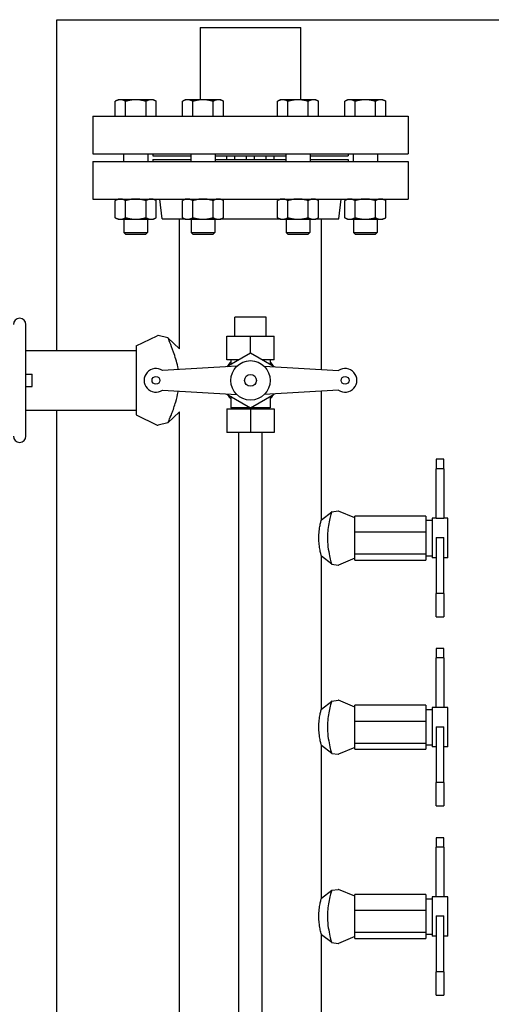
# Model space of a CAD drawing. Header units: inches. Extents: x 24 to 1128, y -94 to 748.
# Tile 61 of 256: x 278 to 293, y 259 to 291. Entities that reach past the tile are written whole.
import ezdxf

# ---------------------------------------------------------------- set-up
doc = ezdxf.new("R2010")
doc.units = ezdxf.units.IN
doc.header["$LTSCALE"] = 32
doc.header["$MEASUREMENT"] = 0
doc.layers.add('Visible (ANSI)', color=7, linetype='Continuous', lineweight=30)

msp = doc.modelspace()

# ---------------------------------------------------------------- linework, layer by layer
at = {"layer": 'Visible (ANSI)'}
for p, q in [((278.72145, 280.01287), (278.72145, 290.50037)), ((278.72145, 290.50037), (314.38348, 290.50037)), ((283.26302, 290.25037), (283.26302, 287.96187)), ((283.26302, 290.25037), (283.51302, 290.25037)), ((283.51302, 290.25037), (286.21302, 290.25037)), ((286.21302, 290.25037), (286.46302, 290.25037)), ((286.46302, 287.96187), (286.46302, 290.25037)), ((280.66043, 287.96187), (280.57342, 287.91163)), ((280.57342, 287.43787), (280.57342, 287.91163)), ((280.73579, 287.96187), (280.66043, 287.96187)), ((281.22293, 287.96187), (280.73579, 287.96187)), ((280.89817, 287.43787), (280.89817, 287.91163)), ((281.71007, 287.96187), (281.22293, 287.96187)), ((281.54769, 287.43787), (281.54769, 287.91163)), ((281.78543, 287.96187), (281.71007, 287.96187)), ((281.78543, 287.96187), (281.87245, 287.91163)), ((281.87245, 287.43787), (281.87245, 287.91163)), ((282.79275, 287.96187), (282.70573, 287.91163)), ((282.70573, 287.43787), (282.70573, 287.91163)), ((282.86811, 287.96187), (282.79275, 287.96187)), ((283.35525, 287.96187), (282.86811, 287.96187)), ((283.03049, 287.43787), (283.03049, 287.91163)), ((283.84239, 287.96187), (283.35525, 287.96187)), ((283.68001, 287.43787), (283.68001, 287.91163)), ((283.91775, 287.96187), (283.84239, 287.96187)), ((283.91775, 287.96187), (284.00477, 287.91163)), ((284.00477, 287.43787), (284.00477, 287.91163)), ((285.80829, 287.96187), (285.72127, 287.91163)), ((285.72127, 287.43787), (285.72127, 287.91163)), ((285.88365, 287.96187), (285.80829, 287.96187)), ((286.37079, 287.96187), (285.88365, 287.96187)), ((286.04603, 287.43787), (286.04603, 287.91163)), ((286.85793, 287.96187), (286.37079, 287.96187)), ((286.69555, 287.43787), (286.69555, 287.91163)), ((286.93329, 287.96187), (286.85793, 287.96187)), ((286.93329, 287.96187), (287.02031, 287.91163)), ((287.02031, 287.43787), (287.02031, 287.91163)), ((287.9406, 287.96187), (287.85359, 287.91163)), ((287.85359, 287.43787), (287.85359, 287.91163)), ((288.01597, 287.96187), (287.9406, 287.96187)), ((288.5031, 287.96187), (288.01597, 287.96187)), ((288.17835, 287.43787), (288.17835, 287.91163)), ((288.99024, 287.96187), (288.5031, 287.96187)), ((288.82786, 287.43787), (288.82786, 287.91163)), ((289.0656, 287.96187), (288.99024, 287.96187)), ((289.0656, 287.96187), (289.15262, 287.91163)), ((289.15262, 287.43787), (289.15262, 287.91163)), ((279.86302, 287.43787), (279.86302, 286.24787)), ((279.86302, 287.43787), (289.86302, 287.43787)), ((289.86302, 287.43787), (289.86302, 286.24787)), ((279.86302, 286.24787), (289.86302, 286.24787)), ((280.83893, 286.24787), (280.83893, 286.00287)), ((281.60693, 286.24787), (281.60693, 286.00287)), ((281.76802, 286.24787), (281.76802, 286.18787)), ((281.76802, 286.18787), (282.97125, 286.18787)), ((281.76802, 286.06287), (281.76802, 286.00287)), ((281.76802, 286.06287), (282.97125, 286.06287)), ((282.97125, 286.24787), (282.97125, 286.00287)), ((283.73925, 286.24787), (283.73925, 286.00287)), ((283.73925, 286.18787), (285.98679, 286.18787)), ((283.73925, 286.06287), (285.98679, 286.06287)), ((284.11302, 286.06287), (284.11302, 286.18787)), ((284.36302, 286.06287), (284.36302, 286.18787)), ((284.73802, 286.06287), (284.73802, 286.18787)), ((284.98802, 286.06287), (284.98802, 286.18787)), ((285.36302, 286.06287), (285.36302, 286.18787)), ((285.61302, 286.06287), (285.61302, 286.18787)), ((285.98679, 286.24787), (285.98679, 286.00287)), ((286.75479, 286.24787), (286.75479, 286.00287)), ((286.75479, 286.18787), (287.95802, 286.18787)), ((286.75479, 286.06287), (287.95802, 286.06287)), ((287.95802, 286.24787), (287.95802, 286.18787)), ((287.95802, 286.06287), (287.95802, 286.00287)), ((288.1191, 286.24787), (288.1191, 286.00287)), ((288.8871, 286.24787), (288.8871, 286.00287)), ((279.86302, 286.00287), (279.86302, 284.81287)), ((279.86302, 286.00287), (289.86302, 286.00287)), ((289.86302, 286.00287), (289.86302, 284.81287)), ((279.86302, 284.81287), (289.86302, 284.81287)), ((280.66043, 284.81287), (280.57342, 284.76263)), ((280.57342, 284.22212), (280.57342, 284.76263)), ((280.89817, 284.22212), (280.89817, 284.76263)), ((281.54769, 284.22212), (281.54769, 284.76263)), ((281.78543, 284.81287), (281.87245, 284.76263)), ((281.87245, 284.22212), (281.87245, 284.76263)), ((282.06537, 284.18287), (281.98802, 284.81287)), ((282.79275, 284.81287), (282.70573, 284.76263)), ((282.70573, 284.22212), (282.70573, 284.76263)), ((283.03049, 284.22212), (283.03049, 284.76263)), ((283.68001, 284.22212), (283.68001, 284.76263)), ((283.91775, 284.81287), (284.00477, 284.76263)), ((284.00477, 284.22212), (284.00477, 284.76263)), ((285.80829, 284.81287), (285.72127, 284.76263)), ((285.72127, 284.22212), (285.72127, 284.76263)), ((286.04603, 284.22212), (286.04603, 284.76263)), ((286.69555, 284.22212), (286.69555, 284.76263)), ((286.93329, 284.81287), (287.02031, 284.76263)), ((287.02031, 284.22212), (287.02031, 284.76263)), ((287.66067, 284.18287), (287.73802, 284.81287)), ((287.9406, 284.81287), (287.85359, 284.76263)), ((287.85359, 284.22212), (287.85359, 284.76263)), ((288.17835, 284.22212), (288.17835, 284.76263)), ((288.82786, 284.22212), (288.82786, 284.76263)), ((289.0656, 284.81287), (289.15262, 284.76263)), ((289.15262, 284.22212), (289.15262, 284.76263)), ((280.66043, 284.17187), (280.57342, 284.22212)), ((280.66043, 284.17187), (280.73579, 284.17187)), ((280.73579, 284.17187), (281.22293, 284.17187)), ((280.84793, 284.17187), (280.84793, 283.74737)), ((281.22293, 284.17187), (281.71007, 284.17187)), ((281.59793, 284.17187), (281.59793, 283.74737)), ((281.71007, 284.17187), (281.78543, 284.17187)), ((281.78543, 284.17187), (281.87245, 284.22212)), ((282.06537, 284.18287), (282.77369, 284.18287)), ((282.61302, 280.06287), (282.61302, 284.18287)), ((282.79275, 284.17187), (282.70573, 284.22212)), ((282.79275, 284.17187), (282.86811, 284.17187)), ((282.86811, 284.17187), (283.35525, 284.17187)), ((282.98025, 284.17187), (282.98025, 283.74737)), ((283.35525, 284.17187), (283.84239, 284.17187)), ((283.73025, 284.17187), (283.73025, 283.74737)), ((283.84239, 284.17187), (283.91775, 284.17187)), ((283.91775, 284.17187), (284.00477, 284.22212)), ((283.9368, 284.18287), (285.78924, 284.18287)), ((285.80829, 284.17187), (285.72127, 284.22212)), ((285.80829, 284.17187), (285.88365, 284.17187)), ((285.88365, 284.17187), (286.37079, 284.17187)), ((285.99579, 284.17187), (285.99579, 283.74737)), ((286.37079, 284.17187), (286.85793, 284.17187)), ((286.74579, 284.17187), (286.74579, 283.74737)), ((286.85793, 284.17187), (286.93329, 284.17187)), ((286.93329, 284.17187), (287.02031, 284.22212)), ((286.95234, 284.18287), (287.66067, 284.18287)), ((287.11302, 279.40812), (287.11302, 284.18287)), ((287.9406, 284.17187), (287.85359, 284.22212)), ((287.9406, 284.17187), (288.01597, 284.17187)), ((288.01597, 284.17187), (288.5031, 284.17187)), ((288.1281, 284.17187), (288.1281, 283.74737)), ((288.5031, 284.17187), (288.99024, 284.17187)), ((288.8781, 284.17187), (288.8781, 283.74737)), ((288.99024, 284.17187), (289.0656, 284.17187)), ((289.0656, 284.17187), (289.15262, 284.22212)), ((280.90928, 283.68787), (280.84793, 283.74737)), ((280.84793, 283.74737), (281.59793, 283.74737)), ((281.53659, 283.68787), (280.90928, 283.68787)), ((281.53659, 283.68787), (281.59793, 283.74737)), ((283.04159, 283.68787), (282.98025, 283.74737)), ((282.98025, 283.74737), (283.73025, 283.74737)), ((283.6689, 283.68787), (283.04159, 283.68787)), ((283.6689, 283.68787), (283.73025, 283.74737)), ((286.05714, 283.68787), (285.99579, 283.74737)), ((285.99579, 283.74737), (286.74579, 283.74737)), ((286.68445, 283.68787), (286.05714, 283.68787)), ((286.68445, 283.68787), (286.74579, 283.74737)), ((288.18945, 283.68787), (288.1281, 283.74737)), ((288.1281, 283.74737), (288.8781, 283.74737)), ((288.81676, 283.68787), (288.18945, 283.68787)), ((288.81676, 283.68787), (288.8781, 283.74737)), ((284.36302, 280.46287), (284.36302, 281.06287)), ((285.36302, 281.06287), (284.36302, 281.06287)), ((285.36302, 280.46287), (285.36302, 281.06287)), ((277.73704, 277.29122), (277.73704, 280.83453)), ((281.23802, 280.15787), (281.90071, 280.47906)), ((282.24458, 280.41063), (281.93865, 280.48321)), ((282.24458, 280.41063), (282.61302, 280.06287)), ((284.11302, 280.46287), (284.86302, 280.46287)), ((284.11302, 279.71287), (284.11302, 280.46287)), ((284.86302, 279.9289), (284.86302, 280.46287)), ((284.86302, 280.46287), (285.61302, 280.46287)), ((285.61302, 279.71287), (285.61302, 280.46287)), ((281.23802, 280.15787), (281.23802, 277.96787)), ((277.73704, 280.01287), (281.23802, 280.01287)), ((284.86302, 279.9289), (284.11516, 279.49712)), ((285.61088, 279.49712), (284.86302, 279.9289)), ((284.43247, 279.51592), (282.06948, 279.37592)), ((284.48885, 279.71287), (284.11302, 279.71287)), ((284.23802, 279.71287), (284.23802, 279.56806)), ((285.61302, 279.71287), (285.23719, 279.71287)), ((285.29357, 279.51592), (287.65655, 279.37592)), ((285.48802, 279.71287), (285.48802, 279.56806)), ((277.73704, 279.25973), (277.93389, 279.25973)), ((277.93389, 278.86602), (277.93389, 279.25973)), ((277.73704, 278.86602), (277.93389, 278.86602)), ((282.06948, 278.74983), (284.43247, 278.60983)), ((284.11516, 278.62863), (284.86302, 278.19685)), ((284.23802, 278.55769), (284.23802, 278.18787)), ((284.86302, 278.19685), (285.61088, 278.62863)), ((287.65655, 278.74983), (285.29357, 278.60983)), ((285.48802, 278.55769), (285.48802, 278.18787)), ((287.11302, 274.641), (287.11302, 278.71763)), ((277.73704, 278.11287), (281.23802, 278.11287)), ((278.72145, 258.01287), (278.72145, 278.11287)), ((281.23802, 277.96787), (281.90071, 277.64669)), ((282.61302, 278.06287), (282.24458, 277.71512)), ((282.61302, 258.06287), (282.61302, 278.06287)), ((284.11302, 278.16287), (284.11302, 277.41287)), ((284.11302, 278.16287), (284.86302, 278.16287)), ((285.48802, 278.18787), (284.23802, 278.18787)), ((284.30052, 278.16287), (284.30052, 278.18787)), ((284.86302, 278.16287), (284.86302, 277.41287)), ((284.86302, 278.16287), (285.61302, 278.16287)), ((285.42552, 278.16287), (285.42552, 278.18787)), ((285.61302, 278.16287), (285.61302, 277.41287)), ((282.24458, 277.71512), (281.93865, 277.64254)), ((284.86302, 277.41287), (284.11302, 277.41287)), ((284.48802, 258.71287), (284.48802, 277.41287)), ((285.61302, 277.41287), (284.86302, 277.41287)), ((285.23802, 258.71287), (285.23802, 277.41287)), ((291.00052, 276.55919), (290.75052, 276.55919)), ((290.75052, 276.55919), (290.75052, 276.25956)), ((291.00052, 276.25956), (291.00052, 276.55919)), ((291.00052, 276.25956), (290.75052, 276.25956)), ((290.75052, 274.68767), (290.75052, 276.25956)), ((291.00052, 276.25956), (291.00052, 274.68767)), ((287.11302, 274.641), (287.43795, 274.89395)), ((287.43795, 274.89395), (287.63954, 274.92192)), ((288.17552, 274.70087), (287.65764, 274.91954)), ((288.17552, 274.59542), (288.17552, 274.75997)), ((290.42552, 274.75997), (288.17552, 274.75997)), ((288.17552, 274.41421), (288.17552, 274.59542)), ((290.42552, 274.75997), (290.42552, 274.24966)), ((290.42552, 274.62537), (290.62552, 274.62537)), ((290.75052, 274.68787), (290.62552, 274.68787)), ((290.62552, 274.68787), (290.62552, 273.43787)), ((291.00052, 274.68767), (290.75052, 274.68767)), ((291.12552, 274.68787), (291.00052, 274.68787)), ((291.12552, 273.43787), (291.12552, 274.68787)), ((288.17552, 274.24966), (288.17552, 274.41421)), ((288.17552, 274.02488), (288.17552, 274.24966)), ((290.42552, 274.24966), (288.17552, 274.24966)), ((290.42552, 274.24966), (290.42552, 273.55256)), ((288.17552, 273.77734), (288.17552, 274.02488)), ((290.75052, 274.07878), (291.00052, 274.07878)), ((290.75052, 274.07878), (290.75052, 272.3089)), ((291.00052, 272.3089), (291.00052, 274.07878)), ((288.17552, 273.55256), (288.17552, 273.77734)), ((288.17552, 273.49234), (288.17552, 273.55256)), ((290.42552, 273.55256), (288.17552, 273.55256)), ((290.42552, 273.55256), (290.42552, 273.36578)), ((287.11302, 268.641), (287.11302, 273.48475)), ((287.43795, 273.2318), (287.11302, 273.48475)), ((287.43795, 273.2318), (287.63954, 273.20383)), ((288.17552, 273.42487), (287.65764, 273.20621)), ((288.17552, 273.42601), (288.17552, 273.49234)), ((288.17552, 273.36578), (288.17552, 273.42601)), ((288.17552, 273.36578), (290.42552, 273.36578)), ((290.42552, 273.50037), (290.62552, 273.50037)), ((290.75052, 273.43787), (290.62552, 273.43787)), ((291.12552, 273.43787), (291.00052, 273.43787)), ((291.00052, 272.3089), (290.75052, 272.3089)), ((290.75052, 271.56655), (290.75052, 272.3089)), ((291.00052, 272.3089), (291.00052, 271.56655)), ((290.75052, 271.56655), (291.00052, 271.56655)), ((291.00052, 270.55919), (290.75052, 270.55919)), ((290.75052, 270.55919), (290.75052, 270.25956)), ((291.00052, 270.25956), (291.00052, 270.55919)), ((291.00052, 270.25956), (290.75052, 270.25956)), ((290.75052, 268.68767), (290.75052, 270.25956)), ((291.00052, 270.25956), (291.00052, 268.68767)), ((287.11302, 268.641), (287.43795, 268.89395)), ((287.43795, 268.89395), (287.63954, 268.92192)), ((288.17552, 268.70087), (287.65764, 268.91954)), ((288.17552, 268.59542), (288.17552, 268.75997)), ((290.42552, 268.75997), (288.17552, 268.75997)), ((288.17552, 268.41421), (288.17552, 268.59542)), ((290.42552, 268.75997), (290.42552, 268.24966)), ((290.42552, 268.62537), (290.62552, 268.62537)), ((290.75052, 268.68787), (290.62552, 268.68787)), ((290.62552, 268.68787), (290.62552, 267.43787)), ((291.00052, 268.68767), (290.75052, 268.68767)), ((291.12552, 268.68787), (291.00052, 268.68787)), ((291.12552, 267.43787), (291.12552, 268.68787)), ((288.17552, 268.24966), (288.17552, 268.41421)), ((288.17552, 268.02488), (288.17552, 268.24966)), ((290.42552, 268.24966), (288.17552, 268.24966)), ((290.42552, 268.24966), (290.42552, 267.55256)), ((288.17552, 267.77734), (288.17552, 268.02488)), ((290.75052, 268.07878), (291.00052, 268.07878)), ((290.75052, 268.07878), (290.75052, 266.3089)), ((291.00052, 266.3089), (291.00052, 268.07878)), ((288.17552, 267.55256), (288.17552, 267.77734)), ((287.11302, 262.641), (287.11302, 267.48475)), ((287.43795, 267.2318), (287.11302, 267.48475)), ((288.17552, 267.42487), (287.65764, 267.20621)), ((288.17552, 267.49234), (288.17552, 267.55256)), ((290.42552, 267.55256), (288.17552, 267.55256)), ((288.17552, 267.42601), (288.17552, 267.49234)), ((288.17552, 267.36578), (288.17552, 267.42601)), ((288.17552, 267.36578), (290.42552, 267.36578)), ((290.42552, 267.55256), (290.42552, 267.36578)), ((290.42552, 267.50037), (290.62552, 267.50037)), ((290.75052, 267.43787), (290.62552, 267.43787)), ((291.12552, 267.43787), (291.00052, 267.43787)), ((287.43795, 267.2318), (287.63954, 267.20383)), ((291.00052, 266.3089), (290.75052, 266.3089)), ((290.75052, 265.56655), (290.75052, 266.3089)), ((291.00052, 266.3089), (291.00052, 265.56655)), ((290.75052, 265.56655), (291.00052, 265.56655)), ((291.00052, 264.55919), (290.75052, 264.55919)), ((290.75052, 264.55919), (290.75052, 264.25956)), ((291.00052, 264.25956), (291.00052, 264.55919)), ((291.00052, 264.25956), (290.75052, 264.25956)), ((290.75052, 262.68767), (290.75052, 264.25956)), ((291.00052, 264.25956), (291.00052, 262.68767)), ((287.43795, 262.89395), (287.63954, 262.92192)), ((288.17552, 262.70087), (287.65764, 262.91954)), ((287.11302, 262.641), (287.43795, 262.89395)), ((288.17552, 262.59542), (288.17552, 262.75997)), ((290.42552, 262.75997), (288.17552, 262.75997)), ((288.17552, 262.41421), (288.17552, 262.59542)), ((290.42552, 262.75997), (290.42552, 262.24966)), ((290.42552, 262.62537), (290.62552, 262.62537)), ((290.75052, 262.68787), (290.62552, 262.68787)), ((290.62552, 262.68787), (290.62552, 261.43787)), ((291.00052, 262.68767), (290.75052, 262.68767)), ((291.12552, 262.68787), (291.00052, 262.68787)), ((291.12552, 261.43787), (291.12552, 262.68787)), ((288.17552, 262.24966), (288.17552, 262.41421)), ((288.17552, 262.02488), (288.17552, 262.24966)), ((290.42552, 262.24966), (288.17552, 262.24966)), ((288.17552, 261.77734), (288.17552, 262.02488)), ((290.42552, 262.24966), (290.42552, 261.55256)), ((290.75052, 262.07878), (291.00052, 262.07878)), ((290.75052, 262.07878), (290.75052, 260.3089)), ((291.00052, 260.3089), (291.00052, 262.07878)), ((288.17552, 261.55256), (288.17552, 261.77734)), ((287.11302, 257.40812), (287.11302, 261.48475)), ((287.43795, 261.2318), (287.11302, 261.48475)), ((288.17552, 261.42487), (287.65764, 261.20621)), ((288.17552, 261.49234), (288.17552, 261.55256)), ((290.42552, 261.55256), (288.17552, 261.55256)), ((288.17552, 261.42601), (288.17552, 261.49234)), ((288.17552, 261.36578), (288.17552, 261.42601)), ((288.17552, 261.36578), (290.42552, 261.36578)), ((290.42552, 261.55256), (290.42552, 261.36578)), ((290.42552, 261.50037), (290.62552, 261.50037)), ((290.75052, 261.43787), (290.62552, 261.43787)), ((291.12552, 261.43787), (291.00052, 261.43787)), ((287.43795, 261.2318), (287.63954, 261.20383)), ((291.00052, 260.3089), (290.75052, 260.3089)), ((290.75052, 259.56655), (290.75052, 260.3089)), ((291.00052, 260.3089), (291.00052, 259.56655)), ((290.75052, 259.56655), (291.00052, 259.56655))]:
    msp.add_line(p, q, dxfattribs=at)
for centre, radius in [((284.86302, 279.06287), 0.625), ((281.86302, 279.06287), 0.125), ((284.86302, 279.06287), 0.1875), ((287.86302, 279.06287), 0.125)]:
    msp.add_circle(centre, radius, dxfattribs=at)
for centre, radius, start, end in [((277.54018, 280.83453), 0.19685, 0, 180), ((281.92552, 280.42787), 0.05687, 76.65376, 115.857547), ((284.86302, 279.06287), 0.85937, 136.658242, 149.22287), ((284.86302, 279.06287), 0.85937, 30.77713, 43.341758), ((281.86302, 279.06287), 0.375, 56.593678, 303.406322), ((287.86302, 279.06287), 0.375, 236.593678, 123.406322), ((284.86302, 279.06287), 0.85937, 210.77713, 223.341758), ((284.86302, 279.06287), 0.85937, 316.658242, 329.22287), ((281.92552, 277.69787), 0.05687, 244.142453, 283.34624), ((277.54018, 277.29122), 0.19685, 180, 0), ((287.64427, 274.88787), 0.03437, 67.108707, 97.899912), ((287.64427, 273.23787), 0.03437, 262.100088, 292.891293), ((287.64427, 268.88787), 0.03437, 67.108707, 97.899912), ((287.64427, 267.23787), 0.03437, 262.100088, 292.891293), ((287.64427, 262.88787), 0.03437, 67.108707, 97.899912), ((287.64427, 261.23787), 0.03437, 262.100088, 292.891293)]:
    msp.add_arc(centre, radius, start, end, dxfattribs=at)
for points in [[(280.73579, 287.96187), (280.66043, 287.96187), (280.57342, 287.91163)], [(280.89817, 287.91163), (280.81116, 287.96187), (280.73579, 287.96187)], [(281.22293, 287.96187), (281.07221, 287.96187), (280.89817, 287.91163)], [(281.54769, 287.91163), (281.37366, 287.96187), (281.22293, 287.96187)], [(281.71007, 287.96187), (281.63471, 287.96187), (281.54769, 287.91163)], [(281.87245, 287.91163), (281.78543, 287.96187), (281.71007, 287.96187)], [(282.86811, 287.96187), (282.79275, 287.96187), (282.70573, 287.91163)], [(283.03049, 287.91163), (282.94347, 287.96187), (282.86811, 287.96187)], [(283.35525, 287.96187), (283.20453, 287.96187), (283.03049, 287.91163)], [(283.68001, 287.91163), (283.50597, 287.96187), (283.35525, 287.96187)], [(283.84239, 287.96187), (283.76703, 287.96187), (283.68001, 287.91163)], [(284.00477, 287.91163), (283.91775, 287.96187), (283.84239, 287.96187)], [(285.88365, 287.96187), (285.80829, 287.96187), (285.72127, 287.91163)], [(286.04603, 287.91163), (285.95901, 287.96187), (285.88365, 287.96187)], [(286.37079, 287.96187), (286.22007, 287.96187), (286.04603, 287.91163)], [(286.69555, 287.91163), (286.52151, 287.96187), (286.37079, 287.96187)], [(286.85793, 287.96187), (286.78257, 287.96187), (286.69555, 287.91163)], [(287.02031, 287.91163), (286.93329, 287.96187), (286.85793, 287.96187)], [(288.01597, 287.96187), (287.9406, 287.96187), (287.85359, 287.91163)], [(288.17835, 287.91163), (288.09133, 287.96187), (288.01597, 287.96187)], [(288.5031, 287.96187), (288.35238, 287.96187), (288.17835, 287.91163)], [(288.82786, 287.91163), (288.65383, 287.96187), (288.5031, 287.96187)], [(288.99024, 287.96187), (288.91488, 287.96187), (288.82786, 287.91163)], [(289.15262, 287.91163), (289.0656, 287.96187), (288.99024, 287.96187)], [(280.73579, 284.81287), (280.66043, 284.81287), (280.57342, 284.76263)], [(280.89817, 284.76263), (280.81116, 284.81287), (280.73579, 284.81287)], [(281.22293, 284.81287), (281.07221, 284.81287), (280.89817, 284.76263)], [(281.54769, 284.76263), (281.37366, 284.81287), (281.22293, 284.81287)], [(281.71007, 284.81287), (281.63471, 284.81287), (281.54769, 284.76263)], [(281.87245, 284.76263), (281.78543, 284.81287), (281.71007, 284.81287)], [(282.86811, 284.81287), (282.79275, 284.81287), (282.70573, 284.76263)], [(283.03049, 284.76263), (282.94347, 284.81287), (282.86811, 284.81287)], [(283.35525, 284.81287), (283.20453, 284.81287), (283.03049, 284.76263)], [(283.68001, 284.76263), (283.50597, 284.81287), (283.35525, 284.81287)], [(283.84239, 284.81287), (283.76703, 284.81287), (283.68001, 284.76263)], [(284.00477, 284.76263), (283.91775, 284.81287), (283.84239, 284.81287)], [(285.88365, 284.81287), (285.80829, 284.81287), (285.72127, 284.76263)], [(286.04603, 284.76263), (285.95901, 284.81287), (285.88365, 284.81287)], [(286.37079, 284.81287), (286.22007, 284.81287), (286.04603, 284.76263)], [(286.69555, 284.76263), (286.52151, 284.81287), (286.37079, 284.81287)], [(286.85793, 284.81287), (286.78257, 284.81287), (286.69555, 284.76263)], [(287.02031, 284.76263), (286.93329, 284.81287), (286.85793, 284.81287)], [(288.01597, 284.81287), (287.9406, 284.81287), (287.85359, 284.76263)], [(288.17835, 284.76263), (288.09133, 284.81287), (288.01597, 284.81287)], [(288.5031, 284.81287), (288.35238, 284.81287), (288.17835, 284.76263)], [(288.82786, 284.76263), (288.65383, 284.81287), (288.5031, 284.81287)], [(288.99024, 284.81287), (288.91488, 284.81287), (288.82786, 284.76263)], [(289.15262, 284.76263), (289.0656, 284.81287), (288.99024, 284.81287)], [(280.57342, 284.22212), (280.66043, 284.17187), (280.73579, 284.17187)], [(280.73579, 284.17187), (280.81116, 284.17187), (280.89817, 284.22212)], [(280.89817, 284.22212), (281.07221, 284.17187), (281.22293, 284.17187)], [(281.22293, 284.17187), (281.37366, 284.17187), (281.54769, 284.22212)], [(281.54769, 284.22212), (281.63471, 284.17187), (281.71007, 284.17187)], [(281.71007, 284.17187), (281.78543, 284.17187), (281.87245, 284.22212)], [(282.70573, 284.22212), (282.79275, 284.17187), (282.86811, 284.17187)], [(282.86811, 284.17187), (282.94347, 284.17187), (283.03049, 284.22212)], [(283.03049, 284.22212), (283.20453, 284.17187), (283.35525, 284.17187)], [(283.35525, 284.17187), (283.50597, 284.17187), (283.68001, 284.22212)], [(283.68001, 284.22212), (283.76703, 284.17187), (283.84239, 284.17187)], [(283.84239, 284.17187), (283.91775, 284.17187), (284.00477, 284.22212)], [(285.72127, 284.22212), (285.80829, 284.17187), (285.88365, 284.17187)], [(285.88365, 284.17187), (285.95901, 284.17187), (286.04603, 284.22212)], [(286.04603, 284.22212), (286.22007, 284.17187), (286.37079, 284.17187)], [(286.37079, 284.17187), (286.52151, 284.17187), (286.69555, 284.22212)], [(286.69555, 284.22212), (286.78257, 284.17187), (286.85793, 284.17187)], [(286.85793, 284.17187), (286.93329, 284.17187), (287.02031, 284.22212)], [(287.85359, 284.22212), (287.9406, 284.17187), (288.01597, 284.17187)], [(288.01597, 284.17187), (288.09133, 284.17187), (288.17835, 284.22212)], [(288.17835, 284.22212), (288.35238, 284.17187), (288.5031, 284.17187)], [(288.5031, 284.17187), (288.65383, 284.17187), (288.82786, 284.22212)], [(288.82786, 284.22212), (288.91488, 284.17187), (288.99024, 284.17187)], [(288.99024, 284.17187), (289.0656, 284.17187), (289.15262, 284.22212)]]:
    msp.add_rational_spline(points, [1, 1.0379548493, 1], degree=2, dxfattribs=at)
for points, knots in [([(282.57094, 279.40563), (282.56604, 279.4355), (282.56071, 279.46436), (282.52118, 279.66079), (282.47216, 279.81859), (282.3803, 280.08082), (282.33759, 280.18771), (282.27621, 280.33724), (282.25597, 280.38414), (282.24579, 280.40784), (282.24459, 280.41064), (282.2446, 280.41064)], [1.09205202, 1.09205202, 1.09205202, 1.09205202, 1.37251094, 1.37251094, 3.07375144, 3.07375144, 4.63226439, 4.63226439, 6.01610687, 6.01610687, 6.44018345, 6.44018345, 6.44018345, 6.44018345]), ([(282.24458, 277.71512), (282.24458, 277.71512), (282.24459, 277.71513), (282.24509, 277.7163), (282.25704, 277.74371), (282.3012, 277.84891), (282.3327, 277.9249), (282.40813, 278.12215), (282.45238, 278.24463), (282.52141, 278.48089), (282.54811, 278.58763), (282.56876, 278.70693), (282.56987, 278.71352), (282.57095, 278.72012)], [18.26152894, 18.26152894, 18.26152894, 18.26152894, 18.287533, 18.287533, 19.48541039, 19.48541039, 20.67238035, 20.67238035, 21.9287498, 21.9287498, 22.82922963, 22.82922963, 22.88175159, 22.88175159, 22.88175159, 22.88175159]), ([(287.43793, 274.89396), (287.43793, 274.89396), (287.43647, 274.8889), (287.42798, 274.8595), (287.41724, 274.82225), (287.38969, 274.71681), (287.37315, 274.64962), (287.34312, 274.50083), (287.3297, 274.42186), (287.31098, 274.2592), (287.30534, 274.17719), (287.30424, 274.09396), (287.3041, 274.0836), (287.30403, 274.07323), (287.30403, 274.06287)], [10.0224815, 10.0224815, 10.0224815, 10.0224815, 10.42037373, 10.42037373, 11.1808908, 11.1808908, 11.93802788, 11.93802788, 12.62150377, 12.62150377, 13.25620801, 13.25620801, 13.25620801, 13.33523915, 13.33523915, 13.33523915, 13.33523915]), ([(287.03194, 274.06287), (287.03194, 274.10093), (287.03301, 274.1389), (287.0391, 274.2501), (287.04698, 274.31988), (287.06541, 274.43978), (287.07554, 274.48993), (287.09502, 274.57599), (287.10375, 274.60798), (287.11121, 274.63479), (287.1127, 274.6399), (287.113, 274.64095), (287.11302, 274.641), (287.11302, 274.641)], [7.12817555, 7.12817555, 7.12817555, 7.12817555, 7.4194987, 7.4194987, 7.99501137, 7.99501137, 8.53260174, 8.53260174, 9.1426487, 9.1426487, 9.4677523, 9.4677523, 9.5042859, 9.5042859, 9.5042859, 9.5042859]), ([(287.11302, 273.48475), (287.11302, 273.48475), (287.11241, 273.48683), (287.10806, 273.50216), (287.10068, 273.52805), (287.08641, 273.58746), (287.08137, 273.60961), (287.06585, 273.68464), (287.05517, 273.74534), (287.03967, 273.87414), (287.03452, 273.93962), (287.0322, 274.02567), (287.03194, 274.04428), (287.03194, 274.06287)], [4.75296765, 4.75296765, 4.75296765, 4.75296765, 4.98268684, 4.98268684, 5.59596268, 5.59596268, 5.886417, 5.886417, 6.46847949, 6.46847949, 6.98582712, 6.98582712, 7.12817555, 7.12817555, 7.12817555, 7.12817555]), ([(287.30403, 274.06287), (287.30404, 274.02131), (287.30515, 273.97982), (287.31304, 273.83033), (287.32622, 273.72666), (287.35898, 273.53875), (287.37815, 273.45606), (287.41035, 273.32826), (287.42334, 273.28254), (287.43551, 273.24008), (287.43792, 273.23179), (287.43793, 273.23179)], [0.07903114, 0.07903114, 0.07903114, 0.07903114, 0.39613063, 0.39613063, 1.23190288, 1.23190288, 2.07916751, 2.07916751, 2.88455712, 2.88455712, 3.39385941, 3.39385941, 3.39385941, 3.39385941]), ([(287.43793, 268.89396), (287.43793, 268.89396), (287.43647, 268.8889), (287.42798, 268.8595), (287.41724, 268.82225), (287.38969, 268.71681), (287.37315, 268.64962), (287.34312, 268.50083), (287.3297, 268.42186), (287.31098, 268.2592), (287.30534, 268.17719), (287.30424, 268.09396), (287.3041, 268.0836), (287.30403, 268.07323), (287.30403, 268.06287)], [10.0224815, 10.0224815, 10.0224815, 10.0224815, 10.42037373, 10.42037373, 11.1808908, 11.1808908, 11.93802788, 11.93802788, 12.62150377, 12.62150377, 13.25620801, 13.25620801, 13.25620801, 13.33523915, 13.33523915, 13.33523915, 13.33523915]), ([(287.03194, 268.06287), (287.03194, 268.10093), (287.03301, 268.1389), (287.0391, 268.2501), (287.04698, 268.31988), (287.06541, 268.43978), (287.07554, 268.48993), (287.09502, 268.57599), (287.10375, 268.60798), (287.11121, 268.63479), (287.1127, 268.6399), (287.113, 268.64095), (287.11302, 268.641), (287.11302, 268.641)], [7.12817555, 7.12817555, 7.12817555, 7.12817555, 7.4194987, 7.4194987, 7.99501137, 7.99501137, 8.53260174, 8.53260174, 9.1426487, 9.1426487, 9.4677523, 9.4677523, 9.5042859, 9.5042859, 9.5042859, 9.5042859]), ([(287.11302, 267.48475), (287.11302, 267.48475), (287.11241, 267.48683), (287.10806, 267.50216), (287.10068, 267.52805), (287.08641, 267.58746), (287.08137, 267.60961), (287.06585, 267.68464), (287.05517, 267.74534), (287.03967, 267.87414), (287.03452, 267.93962), (287.0322, 268.02567), (287.03194, 268.04428), (287.03194, 268.06287)], [4.75296765, 4.75296765, 4.75296765, 4.75296765, 4.98268684, 4.98268684, 5.59596268, 5.59596268, 5.886417, 5.886417, 6.46847949, 6.46847949, 6.98582712, 6.98582712, 7.12817555, 7.12817555, 7.12817555, 7.12817555]), ([(287.30403, 268.06287), (287.30404, 268.02131), (287.30515, 267.97982), (287.31304, 267.83033), (287.32622, 267.72666), (287.35898, 267.53875), (287.37815, 267.45606), (287.41035, 267.32826), (287.42334, 267.28254), (287.43551, 267.24008), (287.43792, 267.23179), (287.43793, 267.23179)], [0.07903114, 0.07903114, 0.07903114, 0.07903114, 0.39613063, 0.39613063, 1.23190288, 1.23190288, 2.07916751, 2.07916751, 2.88455712, 2.88455712, 3.39385941, 3.39385941, 3.39385941, 3.39385941]), ([(287.03194, 262.06287), (287.03194, 262.10093), (287.03301, 262.1389), (287.0391, 262.2501), (287.04698, 262.31988), (287.06541, 262.43978), (287.07554, 262.48993), (287.09502, 262.57599), (287.10375, 262.60798), (287.11121, 262.63479), (287.1127, 262.6399), (287.113, 262.64095), (287.11302, 262.641), (287.11302, 262.641)], [7.12817555, 7.12817555, 7.12817555, 7.12817555, 7.4194987, 7.4194987, 7.99501137, 7.99501137, 8.53260174, 8.53260174, 9.1426487, 9.1426487, 9.4677523, 9.4677523, 9.5042859, 9.5042859, 9.5042859, 9.5042859]), ([(287.43793, 262.89396), (287.43793, 262.89396), (287.43647, 262.8889), (287.42798, 262.8595), (287.41724, 262.82225), (287.38969, 262.71681), (287.37315, 262.64962), (287.34312, 262.50083), (287.3297, 262.42186), (287.31098, 262.2592), (287.30534, 262.17719), (287.30424, 262.09396), (287.3041, 262.0836), (287.30403, 262.07323), (287.30403, 262.06287)], [10.0224815, 10.0224815, 10.0224815, 10.0224815, 10.42037373, 10.42037373, 11.1808908, 11.1808908, 11.93802788, 11.93802788, 12.62150377, 12.62150377, 13.25620801, 13.25620801, 13.25620801, 13.33523915, 13.33523915, 13.33523915, 13.33523915]), ([(287.11302, 261.48475), (287.11302, 261.48475), (287.11241, 261.48683), (287.10806, 261.50216), (287.10068, 261.52805), (287.08641, 261.58746), (287.08137, 261.60961), (287.06585, 261.68464), (287.05517, 261.74534), (287.03967, 261.87414), (287.03452, 261.93962), (287.0322, 262.02567), (287.03194, 262.04428), (287.03194, 262.06287)], [4.75296765, 4.75296765, 4.75296765, 4.75296765, 4.98268684, 4.98268684, 5.59596268, 5.59596268, 5.886417, 5.886417, 6.46847949, 6.46847949, 6.98582712, 6.98582712, 7.12817555, 7.12817555, 7.12817555, 7.12817555]), ([(287.30403, 262.06287), (287.30404, 262.02131), (287.30515, 261.97982), (287.31304, 261.83033), (287.32622, 261.72666), (287.35898, 261.53875), (287.37815, 261.45606), (287.41035, 261.32826), (287.42334, 261.28254), (287.43551, 261.24008), (287.43792, 261.23179), (287.43793, 261.23179)], [0.07903114, 0.07903114, 0.07903114, 0.07903114, 0.39613063, 0.39613063, 1.23190288, 1.23190288, 2.07916751, 2.07916751, 2.88455712, 2.88455712, 3.39385941, 3.39385941, 3.39385941, 3.39385941])]:
    msp.add_open_spline(points, degree=3, knots=knots, dxfattribs=at)
msp.add_open_spline([(282.61302, 280.06287), (282.61302, 280.06287), (282.61302, 280.06287), (282.61302, 280.06287)], degree=3, dxfattribs=at)

doc.saveas('drawing.dxf')
